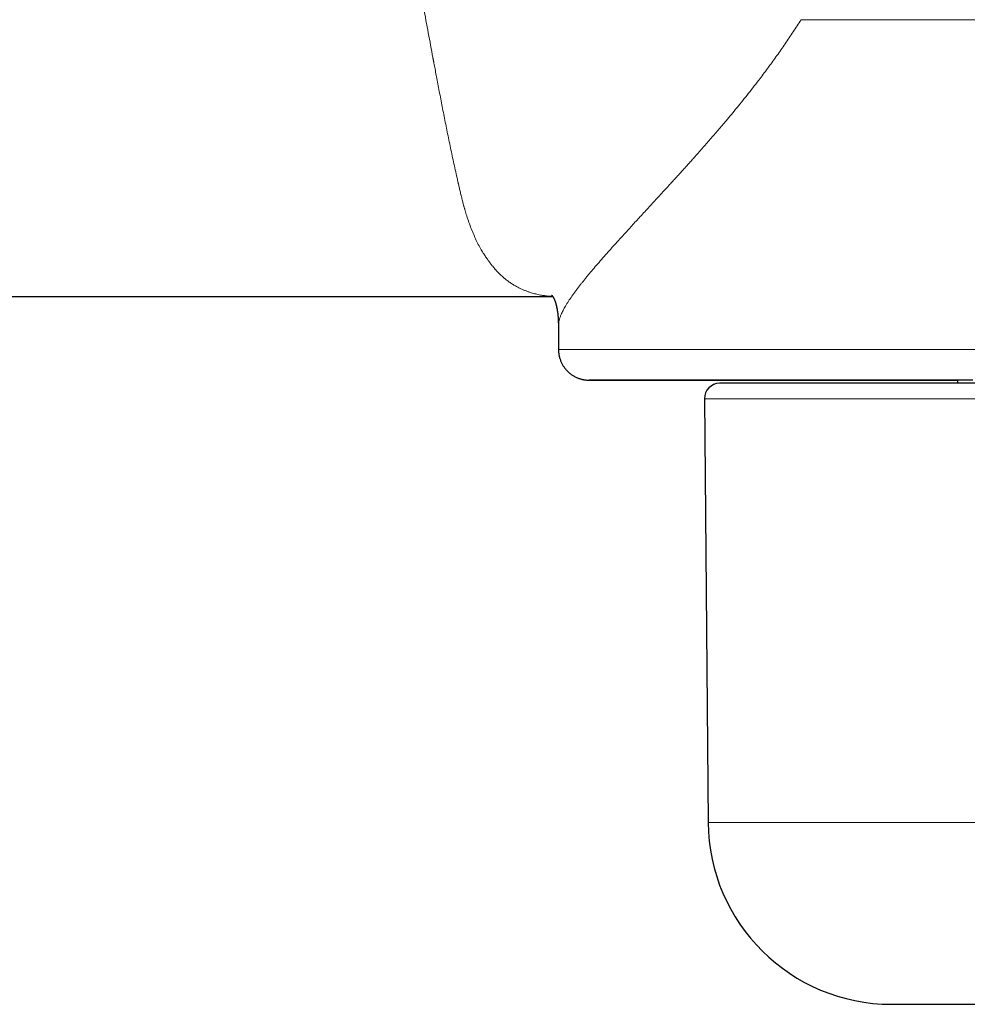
# Model space of a CAD drawing. Header units: millimetres. Extents: x 8 to 717, y 12 to 440.
# Tile 125 of 148: x 325 to 356, y 340 to 372. Entities that reach past the tile are written whole.
import ezdxf

# ---------------------------------------------------------------- set-up
doc = ezdxf.new("R2010")
doc.units = ezdxf.units.MM

msp = doc.modelspace()

# ---------------------------------------------------------------- linework, layer by layer
at = {"color": 7, "linetype": 'Continuous', "lineweight": 30}
for p, q in [((244.488, 363.18), (342.819, 363.18)), ((343.005, 362.219), (343.005, 361.444)), ((349.275, 360.349), (348.275, 360.341)), ((386.089, 360.349), (349.275, 360.349)), ((347.78, 359.836), (347.9, 345.984)), ((353.9, 340.036), (375.242, 340.036))]:
    msp.add_line(p, q, dxfattribs=at)
at = {"color": 252, "linetype": 'Continuous', "lineweight": 0}
for p, q in [((348.275, 360.341), (378.328, 360.341)), ((387.585, 359.836), (347.78, 359.836)), ((347.9, 345.984), (378.534, 345.984))]:
    msp.add_line(p, q, dxfattribs=at)
at = {"color": 7, "linetype": 'Continuous', "lineweight": 30, "flags": 128}
msp.add_lwpolyline([(356.555, 360.444), (356.007, 360.444), (355.467, 360.444), (354.936, 360.444), (354.414, 360.444), (353.901, 360.444), (353.398, 360.444), (352.904, 360.444), (352.421, 360.444), (351.949, 360.444), (351.488, 360.444), (351.038, 360.444), (350.599, 360.444), (350.173, 360.444), (349.759, 360.444), (349.357, 360.444), (348.968, 360.444), (348.592, 360.444), (348.23, 360.444), (347.881, 360.444), (347.546, 360.444), (347.225, 360.444), (346.918, 360.444), (346.625, 360.444), (346.347, 360.444), (346.084, 360.444), (345.836, 360.444), (345.604, 360.444), (345.386, 360.444), (345.184, 360.444), (344.998, 360.444), (344.827, 360.444), (344.673, 360.444), (344.534, 360.444), (344.412, 360.444), (344.305, 360.444), (344.215, 360.444), (344.141, 360.444), (344.084, 360.444), (344.043, 360.444), (344.018, 360.444), (344.01, 360.444)], dxfattribs=at)
at = {"color": 252, "linetype": 'Continuous', "lineweight": 0, "flags": 128}
for points in [[(344.01, 360.444), (344.01, 360.444), (344.012, 360.444)], [(350.326, 360.444), (350.599, 360.444), (351.038, 360.444), (351.488, 360.444), (351.949, 360.444), (352.421, 360.444), (352.904, 360.444), (353.398, 360.444), (353.901, 360.444), (354.414, 360.444), (354.936, 360.444), (355.467, 360.444), (356.007, 360.444), (356.062, 360.444)]]:
    msp.add_lwpolyline(points, dxfattribs=at)
at = {"color": 7, "linetype": 'Continuous', "lineweight": 30}
for centre, radius, start, end in [((348.28, 359.841), 0.5, 90.5, 180.5), ((355.817, 360.395), 0.25, 349.4202, 11.2761), ((353.9, 346.036), 6, 180.5, 270)]:
    msp.add_arc(centre, radius, start, end, dxfattribs=at)
at = {"color": 252, "linetype": 'Continuous', "lineweight": 0}
for points, knots in [([(340.503, 364.668), (340.472, 364.724), (340.409, 364.835), (340.321, 365.013), (340.236, 365.201), (340.155, 365.398), (340.08, 365.602), (340.013, 365.801), (339.969, 365.945), (339.946, 366.026), (339.937, 366.056), (339.929, 366.086), (339.921, 366.113), (339.912, 366.146), (339.9, 366.189), (339.886, 366.245), (339.869, 366.309), (339.852, 366.376), (339.835, 366.445), (339.818, 366.515), (339.801, 366.586), (339.784, 366.656), (339.769, 366.723), (339.754, 366.787), (339.743, 366.833), (339.737, 366.861), (339.734, 366.873), (339.731, 366.885), (339.728, 366.897), (339.726, 366.908), (339.723, 366.919), (339.702, 367.011), (339.663, 367.185), (339.605, 367.446), (339.548, 367.709), (339.493, 367.972), (339.438, 368.233), (339.385, 368.493), (339.333, 368.75), (339.283, 369.006), (339.233, 369.26), (339.184, 369.512), (339.136, 369.761), (339.089, 370.007), (339.044, 370.241), (339.002, 370.461), (338.965, 370.66), (338.939, 370.798), (338.925, 370.873), (338.92, 370.897), (338.916, 370.92), (338.912, 370.943), (338.907, 370.966), (338.879, 371.115), (338.828, 371.39), (338.752, 371.796), (338.676, 372.203), (338.6, 372.611), (338.523, 373.019), (338.447, 373.427), (338.369, 373.838), (338.291, 374.251), (338.212, 374.666), (338.142, 375.033), (338.08, 375.351), (338.041, 375.552), (338.016, 375.682), (338.004, 375.742), (337.992, 375.803), (337.98, 375.863), (337.969, 375.923), (337.957, 375.983), (337.913, 376.204), (337.837, 376.586), (337.727, 377.133), (337.615, 377.679), (337.502, 378.224), (337.387, 378.768), (337.275, 379.288), (337.166, 379.784), (337.061, 380.256), (336.943, 380.775), (336.853, 381.164), (336.792, 381.423), (336.773, 381.503), (336.754, 381.583), (336.736, 381.663), (336.717, 381.742), (336.656, 381.994), (336.554, 382.417), (336.406, 383.012), (336.256, 383.604), (336.102, 384.194), (335.945, 384.782), (335.789, 385.348), (335.636, 385.894), (335.484, 386.419), (335.343, 386.899), (335.248, 387.215), (335.204, 387.362), (335.197, 387.384), (335.193, 387.399), (335.188, 387.416), (335.18, 387.441), (335.171, 387.472), (335.16, 387.509), (335.146, 387.558), (335.127, 387.62), (335.112, 387.673), (335.1, 387.711), (335.095, 387.729), (335.089, 387.749), (335.084, 387.766), (335.08, 387.778), (335.079, 387.784), (335.077, 387.79), (335.073, 387.804), (335.066, 387.828), (335.054, 387.866), (335.038, 387.92), (335.017, 387.993), (334.991, 388.081), (334.972, 388.145), (334.961, 388.18)], [0, 0, 0, 0, 0.0157338, 0.0315676, 0.0475027, 0.0635405, 0.0791315, 0.0947912, 0.1078368, 0.1098935, 0.1119521, 0.1140124, 0.1160746, 0.117625, 0.1209129, 0.1247151, 0.1290318, 0.133863, 0.1380983, 0.1426629, 0.1474849, 0.1519515, 0.1560696, 0.1601969, 0.1639024, 0.1646763, 0.1654289, 0.1661603, 0.1668704, 0.1675593, 0.1682269, 0.1688733, 0.1845428, 0.1998666, 0.2148447, 0.229477, 0.2437637, 0.2574587, 0.2708203, 0.2838484, 0.2965431, 0.3089043, 0.3209321, 0.3326265, 0.3439876, 0.3537095, 0.3631733, 0.3712879, 0.3723357, 0.3733801, 0.3744211, 0.3754586, 0.3764927, 0.3775234, 0.3953821, 0.4129739, 0.4302989, 0.4473571, 0.4641488, 0.4806739, 0.4969327, 0.5133481, 0.5294829, 0.5453375, 0.5556481, 0.5658367, 0.5681072, 0.5703715, 0.5726297, 0.5748818, 0.5771277, 0.5793675, 0.5816011, 0.6018418, 0.6218438, 0.6416077, 0.6611339, 0.680423, 0.6994754, 0.7160462, 0.7324345, 0.7486407, 0.7697546, 0.7724961, 0.7752323, 0.7779631, 0.7806884, 0.7834084, 0.786123, 0.8064142, 0.8265532, 0.846541, 0.8663784, 0.8860665, 0.905807, 0.923343, 0.9409828, 0.9585855, 0.9715773, 0.9728542, 0.9733885, 0.9737563, 0.9743474, 0.9751619, 0.9761996, 0.9774608, 0.9789452, 0.9811231, 0.9836524, 0.9842685, 0.9849024, 0.9855539, 0.9862231, 0.9866534, 0.9867154, 0.9867942, 0.987303, 0.988103, 0.9891944, 0.9911122, 0.9935524, 0.996515, 1, 1, 1, 1]), ([(350.944, 372.23), (350.858, 372.098), (350.686, 371.832), (350.421, 371.442), (350.151, 371.057), (349.876, 370.678), (349.629, 370.348), (349.411, 370.065), (349.224, 369.825), (349.035, 369.588), (348.849, 369.358), (348.668, 369.137), (348.464, 368.892), (348.232, 368.62), (347.971, 368.317), (347.707, 368.017), (347.498, 367.781), (347.341, 367.607), (347.238, 367.492), (347.134, 367.377), (347.03, 367.263), (346.927, 367.149), (346.823, 367.036), (346.72, 366.923), (346.547, 366.733), (346.307, 366.471), (346.007, 366.146), (345.718, 365.831), (345.439, 365.528), (345.172, 365.236), (344.918, 364.955), (344.695, 364.707), (344.5, 364.488), (344.332, 364.295), (344.172, 364.109), (344.045, 363.959), (343.946, 363.84), (343.874, 363.751), (343.803, 363.663), (343.736, 363.578), (343.671, 363.494), (343.582, 363.377), (343.476, 363.232), (343.36, 363.063), (343.26, 362.905), (343.175, 362.756), (343.112, 362.63), (343.068, 362.522), (343.038, 362.432), (343.021, 362.366), (343.013, 362.32), (343.009, 362.294), (343.007, 362.267), (343.005, 362.242), (343.005, 362.226), (343.005, 362.219)], [0, 0, 0, 0, 0.022866, 0.045958, 0.06929, 0.092877, 0.116733, 0.132505, 0.148402, 0.164428, 0.180585, 0.196066, 0.210751, 0.233081, 0.255783, 0.278864, 0.302333, 0.311661, 0.321049, 0.3305, 0.340013, 0.349588, 0.359226, 0.368928, 0.378693, 0.408666, 0.438659, 0.468681, 0.498743, 0.528857, 0.559032, 0.589279, 0.612625, 0.636025, 0.659483, 0.683004, 0.695352, 0.707719, 0.720105, 0.732512, 0.744941, 0.757391, 0.78565, 0.814048, 0.842594, 0.871296, 0.90016, 0.921436, 0.942807, 0.964275, 0.971527, 0.97879, 0.986065, 0.993352, 1, 1, 1, 1]), ([(368.005, 372.23), (367.829, 372.23), (367.479, 372.23), (366.953, 372.23), (366.428, 372.23), (365.904, 372.23), (365.384, 372.23), (364.868, 372.23), (364.356, 372.23), (363.846, 372.23), (363.335, 372.23), (362.822, 372.23), (362.309, 372.23), (361.798, 372.23), (361.29, 372.23), (360.788, 372.23), (360.293, 372.23), (359.803, 372.23), (359.317, 372.23), (358.832, 372.23), (358.348, 372.23), (357.865, 372.23), (357.386, 372.23), (356.913, 372.23), (356.447, 372.23), (355.989, 372.23), (355.539, 372.23), (355.094, 372.23), (354.651, 372.23), (354.213, 372.23), (353.777, 372.23), (353.348, 372.23), (352.925, 372.23), (352.512, 372.23), (352.107, 372.23), (351.712, 372.23), (351.324, 372.23), (351.071, 372.23), (350.944, 372.23)], [0, 0, 0, 0, 0.028, 0.056, 0.084, 0.112, 0.14, 0.1675, 0.195, 0.2225, 0.25, 0.278, 0.306, 0.334, 0.362, 0.39, 0.4175, 0.445, 0.4725, 0.5, 0.528, 0.556, 0.584, 0.612, 0.64, 0.6675, 0.695, 0.7225, 0.75, 0.778, 0.806, 0.834, 0.862, 0.89, 0.9175, 0.945, 0.9725, 1, 1, 1, 1]), ([(340.503, 364.668), (340.518, 364.646), (340.546, 364.602), (340.587, 364.539), (340.626, 364.48), (340.664, 364.425), (340.695, 364.381), (340.719, 364.347), (340.74, 364.319), (340.762, 364.289), (340.786, 364.257), (340.81, 364.226), (340.834, 364.196), (340.864, 364.158), (340.9, 364.115), (340.934, 364.076), (340.959, 364.048), (340.974, 364.031), (340.99, 364.013), (341.023, 363.979), (341.072, 363.928), (341.147, 363.857), (341.231, 363.782), (341.327, 363.706), (341.425, 363.635), (341.527, 363.569), (341.631, 363.508), (341.731, 363.456), (341.829, 363.41), (341.923, 363.37), (342.018, 363.335), (342.107, 363.305), (342.189, 363.281), (342.264, 363.262), (342.341, 363.244), (342.414, 363.229), (342.485, 363.217), (342.552, 363.207), (342.622, 363.199), (342.691, 363.192), (342.756, 363.187), (342.797, 363.185), (342.816, 363.184)], [0, 0, 0, 0, 0.023944, 0.046818, 0.068622, 0.089356, 0.10902, 0.119587, 0.129817, 0.142557, 0.155831, 0.168761, 0.181349, 0.193595, 0.216603, 0.238296, 0.246458, 0.254417, 0.262174, 0.270941, 0.303237, 0.335557, 0.379318, 0.422386, 0.465764, 0.509993, 0.553502, 0.596955, 0.634043, 0.671521, 0.708679, 0.745462, 0.774099, 0.801996, 0.830013, 0.85888, 0.882585, 0.906835, 0.931801, 0.956536, 0.980507, 1, 1, 1, 1]), ([(392.994, 361.444), (392.993, 361.444), (392.99, 361.444), (392.912, 361.444), (392.775, 361.444), (392.576, 361.444), (392.316, 361.444), (391.998, 361.444), (391.62, 361.444), (391.185, 361.444), (390.694, 361.444), (390.147, 361.444), (389.545, 361.444), (388.892, 361.444), (388.187, 361.444), (387.433, 361.444), (386.631, 361.444), (385.784, 361.444), (384.893, 361.444), (383.961, 361.444), (382.991, 361.444), (381.983, 361.444), (380.942, 361.444), (379.868, 361.444), (378.766, 361.444), (377.638, 361.444), (376.486, 361.444), (375.313, 361.444), (374.123, 361.444), (372.917, 361.444), (371.7, 361.444), (370.473, 361.444), (369.24, 361.444), (368.005, 361.444), (366.769, 361.444), (365.537, 361.444), (364.31, 361.444), (363.093, 361.444), (361.887, 361.444), (360.696, 361.444), (359.524, 361.444), (358.372, 361.444), (357.243, 361.444), (356.141, 361.444), (355.068, 361.444), (354.026, 361.444), (353.019, 361.444), (352.048, 361.444), (351.116, 361.444), (350.226, 361.444), (349.379, 361.444), (348.577, 361.444), (347.823, 361.444), (347.118, 361.444), (346.464, 361.444), (345.863, 361.444), (345.316, 361.444), (344.824, 361.444), (344.389, 361.444), (344.012, 361.444), (343.693, 361.444), (343.434, 361.444), (343.234, 361.444), (343.097, 361.444), (343.02, 361.444), (343.017, 361.444), (343.015, 361.444)], [0, 0, 0, 0, 0.012206, 0.027942, 0.043677, 0.059412, 0.075147, 0.090883, 0.106618, 0.122353, 0.138088, 0.153824, 0.169559, 0.185294, 0.20103, 0.216765, 0.2325, 0.248235, 0.263971, 0.279706, 0.295441, 0.311176, 0.326912, 0.342647, 0.358382, 0.374118, 0.389853, 0.405588, 0.421323, 0.437059, 0.452794, 0.468529, 0.484264, 0.5, 0.515735, 0.53147, 0.547206, 0.562941, 0.578676, 0.594411, 0.610147, 0.625882, 0.641617, 0.657352, 0.673088, 0.688823, 0.704558, 0.720294, 0.736029, 0.751764, 0.767499, 0.783235, 0.79897, 0.814705, 0.83044, 0.846176, 0.861911, 0.877646, 0.893382, 0.909117, 0.924852, 0.940587, 0.956323, 0.972058, 0.987793, 1, 1, 1, 1])]:
    msp.add_open_spline(points, degree=3, knots=knots, dxfattribs=at)
at = {"color": 7, "linetype": 'Continuous', "lineweight": 30}
for points, knots in [([(342.778, 363.225), (342.778, 363.225), (342.778, 363.225), (342.778, 363.225), (342.778, 363.225), (342.778, 363.225), (342.778, 363.225), (342.779, 363.224), (342.779, 363.224), (342.78, 363.224), (342.78, 363.223), (342.78, 363.223), (342.781, 363.223), (342.781, 363.223), (342.781, 363.222), (342.782, 363.222), (342.782, 363.221), (342.783, 363.221), (342.784, 363.22), (342.785, 363.219), (342.786, 363.218), (342.787, 363.218), (342.787, 363.217), (342.788, 363.216), (342.789, 363.215), (342.79, 363.214), (342.792, 363.213), (342.793, 363.211), (342.794, 363.21), (342.795, 363.209), (342.796, 363.208), (342.797, 363.207), (342.798, 363.206), (342.799, 363.205), (342.801, 363.203), (342.802, 363.202), (342.803, 363.2), (342.804, 363.198), (342.806, 363.197), (342.807, 363.195), (342.808, 363.194), (342.809, 363.193), (342.81, 363.192), (342.811, 363.19), (342.812, 363.189), (342.813, 363.187), (342.815, 363.185), (342.816, 363.183), (342.818, 363.181), (342.819, 363.179), (342.821, 363.177), (342.822, 363.175), (342.823, 363.173), (342.825, 363.171), (342.826, 363.169), (342.828, 363.167), (342.829, 363.164), (342.832, 363.16), (342.834, 363.157), (342.836, 363.153), (342.838, 363.151), (342.839, 363.148), (342.84, 363.146), (342.842, 363.143), (342.843, 363.14), (342.845, 363.137), (342.847, 363.133), (342.85, 363.129), (342.852, 363.125), (342.854, 363.121), (342.855, 363.118), (342.857, 363.116), (342.858, 363.113), (342.859, 363.11), (342.861, 363.106), (342.863, 363.101), (342.866, 363.096), (342.868, 363.091), (342.87, 363.087), (342.872, 363.083), (342.873, 363.08), (342.875, 363.076), (342.876, 363.073), (342.878, 363.069), (342.88, 363.063), (342.883, 363.056), (342.886, 363.05), (342.888, 363.043), (342.89, 363.038), (342.892, 363.033), (342.894, 363.027), (342.897, 363.02), (342.899, 363.013), (342.902, 363.004), (342.905, 362.996), (342.907, 362.989), (342.91, 362.981), (342.913, 362.972), (342.917, 362.959), (342.921, 362.945), (342.925, 362.93), (342.929, 362.916), (342.932, 362.902), (342.936, 362.886), (342.941, 362.868), (342.945, 362.85), (342.949, 362.832), (342.952, 362.815), (342.956, 362.796), (342.96, 362.775), (342.963, 362.758), (342.966, 362.743), (342.968, 362.729), (342.97, 362.714), (342.973, 362.695), (342.976, 362.676), (342.978, 362.658), (342.981, 362.641), (342.983, 362.622), (342.985, 362.601), (342.988, 362.579), (342.989, 362.559), (342.991, 362.542), (342.993, 362.523), (342.994, 362.503), (342.996, 362.48), (342.997, 362.458), (342.999, 362.44), (342.999, 362.423), (343, 362.407), (343.001, 362.389), (343.002, 362.37), (343.003, 362.346), (343.004, 362.316), (343.004, 362.279), (343.005, 362.242), (343.005, 362.218), (343.005, 362.209)], [0, 0, 0, 0, 0.001412, 0.007054, 0.014516, 0.024124, 0.037147, 0.049253, 0.059676, 0.067836, 0.072685, 0.077392, 0.082096, 0.086797, 0.091761, 0.098343, 0.106738, 0.117706, 0.127938, 0.136941, 0.144843, 0.151678, 0.159118, 0.166829, 0.175038, 0.18479, 0.193766, 0.203209, 0.211518, 0.218628, 0.226578, 0.234236, 0.241921, 0.251032, 0.257579, 0.264715, 0.272355, 0.280479, 0.288028, 0.295919, 0.30186, 0.306847, 0.311832, 0.316813, 0.321917, 0.328698, 0.335962, 0.344681, 0.353354, 0.36107, 0.367884, 0.374034, 0.380464, 0.386147, 0.392481, 0.399828, 0.408351, 0.417734, 0.427831, 0.436861, 0.444188, 0.449945, 0.45548, 0.461144, 0.467086, 0.474323, 0.483051, 0.492794, 0.501208, 0.507975, 0.512976, 0.517842, 0.522686, 0.527656, 0.534048, 0.542165, 0.55075, 0.558916, 0.565563, 0.570822, 0.575678, 0.580327, 0.58477, 0.590166, 0.597325, 0.606268, 0.615264, 0.622408, 0.628245, 0.633745, 0.639875, 0.646639, 0.654124, 0.662366, 0.670131, 0.676417, 0.681904, 0.68874, 0.698353, 0.709853, 0.720061, 0.728778, 0.736609, 0.746418, 0.757088, 0.767484, 0.776378, 0.784239, 0.793958, 0.80442, 0.813021, 0.818448, 0.824228, 0.831048, 0.838894, 0.847716, 0.854961, 0.861027, 0.868135, 0.87663, 0.885401, 0.89256, 0.89836, 0.904478, 0.911814, 0.920189, 0.92775, 0.93402, 0.938651, 0.943676, 0.949278, 0.955537, 0.96207, 0.970435, 0.98068, 0.992859, 1, 1, 1, 1]), ([(343.01, 361.444), (343.01, 361.429), (343.01, 361.398), (343.014, 361.35), (343.02, 361.299), (343.029, 361.249), (343.04, 361.2), (343.053, 361.152), (343.069, 361.104), (343.087, 361.058), (343.107, 361.013), (343.129, 360.969), (343.153, 360.927), (343.179, 360.886), (343.207, 360.847), (343.237, 360.809), (343.268, 360.773), (343.3, 360.739), (343.334, 360.706), (343.369, 360.676), (343.405, 360.647), (343.442, 360.621), (343.48, 360.596), (343.518, 360.573), (343.556, 360.552), (343.595, 360.534), (343.635, 360.517), (343.673, 360.502), (343.712, 360.489), (343.75, 360.478), (343.787, 360.469), (343.823, 360.461), (343.858, 360.455), (343.89, 360.451), (343.92, 360.448), (343.946, 360.446), (343.968, 360.445), (343.985, 360.444), (343.995, 360.444), (344.001, 360.444), (344.004, 360.444), (344.006, 360.444), (344.007, 360.444), (344.008, 360.444), (344.009, 360.444), (344.009, 360.444), (344.01, 360.444), (344.01, 360.444), (344.012, 360.444), (344.017, 360.444), (344.025, 360.444), (344.035, 360.444), (344.048, 360.444), (344.064, 360.444), (344.082, 360.444), (344.103, 360.444), (344.127, 360.444), (344.153, 360.444), (344.181, 360.444), (344.213, 360.444), (344.247, 360.444), (344.284, 360.444), (344.323, 360.444), (344.365, 360.444), (344.409, 360.444), (344.456, 360.444), (344.506, 360.444), (344.558, 360.444), (344.613, 360.444), (344.67, 360.444), (344.73, 360.444), (344.793, 360.444), (344.858, 360.444), (344.926, 360.444), (344.996, 360.444), (345.069, 360.444), (345.144, 360.444), (345.222, 360.444), (345.302, 360.444), (345.385, 360.444), (345.47, 360.444), (345.558, 360.444), (345.648, 360.444), (345.74, 360.444), (345.836, 360.444), (345.933, 360.444), (346.033, 360.444), (346.136, 360.444), (346.24, 360.444), (346.348, 360.444), (346.457, 360.444), (346.569, 360.444), (346.684, 360.444), (346.8, 360.444), (346.919, 360.444), (347.041, 360.444), (347.164, 360.444), (347.29, 360.444), (347.418, 360.444), (347.549, 360.444), (347.682, 360.444), (347.817, 360.444), (347.954, 360.444), (348.093, 360.444), (348.235, 360.444), (348.378, 360.444), (348.524, 360.444), (348.672, 360.444), (348.823, 360.444), (348.975, 360.444), (349.129, 360.444), (349.286, 360.444), (349.444, 360.444), (349.605, 360.444), (349.768, 360.444), (349.932, 360.444), (350.099, 360.444), (350.267, 360.444), (350.438, 360.444), (350.611, 360.444), (350.785, 360.444), (350.961, 360.444), (351.139, 360.444), (351.319, 360.444), (351.501, 360.444), (351.685, 360.444), (351.87, 360.444), (352.058, 360.444), (352.247, 360.444), (352.437, 360.444), (352.63, 360.444), (352.824, 360.444), (353.02, 360.444), (353.217, 360.444), (353.416, 360.444), (353.617, 360.444), (353.819, 360.444), (354.023, 360.444), (354.228, 360.444), (354.435, 360.444), (354.644, 360.444), (354.854, 360.444), (355.065, 360.444), (355.278, 360.444), (355.492, 360.444), (355.707, 360.444), (355.897, 360.444), (356.015, 360.444), (356.061, 360.444)], [0, 0, 0, 0, 0.00162, 0.003533, 0.005436, 0.007329, 0.009212, 0.011085, 0.012949, 0.014802, 0.016646, 0.018479, 0.020302, 0.022114, 0.023914, 0.025703, 0.027479, 0.029243, 0.030993, 0.032728, 0.034448, 0.03615, 0.037835, 0.039499, 0.041141, 0.042759, 0.044349, 0.045908, 0.047432, 0.048914, 0.050349, 0.051726, 0.053036, 0.054264, 0.055391, 0.056393, 0.057239, 0.057871, 0.058218, 0.058404, 0.058531, 0.058624, 0.058735, 0.058926, 0.059245, 0.059816, 0.06094, 0.063436, 0.071115, 0.081056, 0.09053, 0.09996, 0.109379, 0.118795, 0.128209, 0.137622, 0.147035, 0.156448, 0.16586, 0.175272, 0.184685, 0.194097, 0.203509, 0.212921, 0.222333, 0.231746, 0.241158, 0.25057, 0.259982, 0.269394, 0.278806, 0.288218, 0.29763, 0.307042, 0.316454, 0.325866, 0.335278, 0.34469, 0.354102, 0.363514, 0.372926, 0.382338, 0.39175, 0.401162, 0.410574, 0.419986, 0.429398, 0.43881, 0.448222, 0.457634, 0.467046, 0.476458, 0.48587, 0.495282, 0.504694, 0.514106, 0.523518, 0.53293, 0.542342, 0.551754, 0.561166, 0.570578, 0.57999, 0.589402, 0.598814, 0.608226, 0.617638, 0.62705, 0.636462, 0.645874, 0.655286, 0.664698, 0.67411, 0.683522, 0.692934, 0.702346, 0.711758, 0.72117, 0.730582, 0.739994, 0.749406, 0.758818, 0.76823, 0.777642, 0.787054, 0.796466, 0.805878, 0.81529, 0.824702, 0.834114, 0.843526, 0.852938, 0.86235, 0.871762, 0.881174, 0.890586, 0.899998, 0.90941, 0.918822, 0.928234, 0.937646, 0.947058, 0.95647, 0.965882, 0.975294, 0.984706, 0.994118, 1, 1, 1, 1])]:
    msp.add_open_spline(points, degree=3, knots=knots, dxfattribs=at)

doc.saveas('drawing.dxf')
